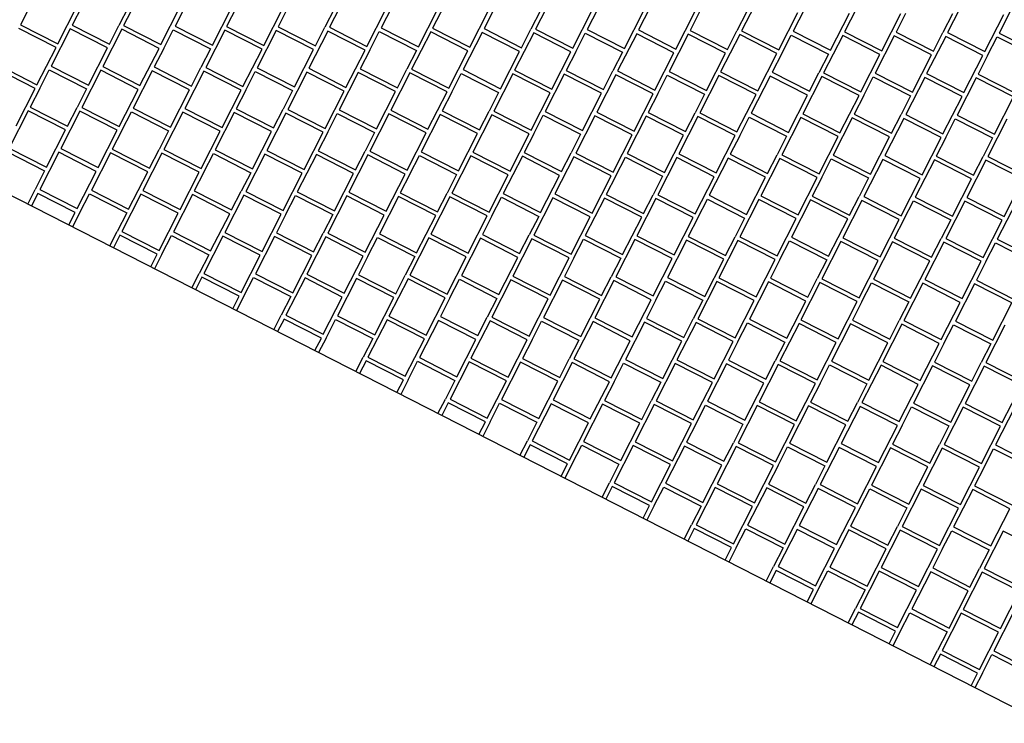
# Model space of a CAD drawing. Header units: millimetres. Extents: x 91549 to 157794, y 81579 to 142563.
# Tile 72 of 112: x 126896 to 129271, y 120649 to 122346. Entities that reach past the tile are written whole.
import ezdxf

# ---------------------------------------------------------------- set-up
doc = ezdxf.new("R2010")
doc.units = ezdxf.units.MM
doc.header["$LTSCALE"] = 0.5
doc.header["$MEASUREMENT"] = 0
doc.linetypes.add('PLINE', pattern=[0])
doc.layers.add('256- Faste himlinger og overflatebehandling(Nye konstruksjoner)', color=7, linetype='Continuous', lineweight=0)
for name, color, linetype in [('761- Veger (kjøreveger_ sykkel- og gangveier mv) (Skravur)(Nye konstruksjoner)', 7, 'Continuous'), ('761- Veger (kjøreveger_ sykkel- og gangveier mv)(Nye konstruksjoner)', 7, 'Continuous'), ('878- Annen overflate_visuell informasjon(Nye konstruksjoner)', 7, 'Continuous')]:
    doc.layers.add(name, color=color, linetype=linetype)

# ---------------------------------------------------------------- blocks, each defined once
blk = doc.blocks.new('*X32', base_point=(-1071196.2, -15782375.2))
at = {"layer": '761- Veger (kjøreveger_ sykkel- og gangveier mv) (Skravur)(Nye konstruksjoner)', "linetype": 'PLINE'}
for p, q in [((126944.6, 122424.2), (126898.7, 122334.2)), ((127193, 122422), (127147.1, 122332.1)), ((127317.3, 122421), (127271.3, 122331)), ((127441.5, 122419.9), (127395.5, 122330)), ((127689.9, 122417.8), (127643.9, 122327.8)), ((127814.1, 122416.7), (127768.2, 122326.8)), ((127938.3, 122415.6), (127892.4, 122325.7)), ((128186.7, 122413.5), (128140.8, 122323.6)), ((128310.9, 122412.4), (128265, 122322.5)), ((128435.1, 122411.4), (128389.2, 122321.4)), ((128683.6, 122409.2), (128637.6, 122319.3)), ((128807.8, 122408.2), (128761.8, 122318.2)), ((128932, 122407.1), (128886, 122317.2)), ((129180.4, 122405), (129134.5, 122315)), ((129304.6, 122403.9), (129258.7, 122314)), ((126988.6, 122288.3), (127034.6, 122378.2)), ((127045.9, 122378.1), (127022.9, 122333.1)), ((127158.8, 122377.2), (127135.8, 122332.2)), ((127237.1, 122286.1), (127283, 122376.1)), ((127361.3, 122285.1), (127407.2, 122375)), ((127485.5, 122284), (127531.4, 122374)), ((127542.7, 122373.9), (127519.7, 122328.9)), ((127655.6, 122372.9), (127632.7, 122327.9)), ((127733.9, 122281.9), (127779.8, 122371.8)), ((127858.1, 122280.8), (127904, 122370.8)), ((127982.3, 122279.8), (128028.2, 122369.7)), ((128039.5, 122369.6), (128016.6, 122324.6)), ((128152.5, 122368.6), (128129.5, 122323.7)), ((128230.7, 122277.6), (128276.7, 122367.6)), ((128354.9, 122276.6), (128400.9, 122366.5)), ((128479.1, 122275.5), (128525.1, 122365.4)), ((128536.4, 122365.3), (128513.4, 122320.4)), ((128649.3, 122364.4), (128626.3, 122319.4)), ((128727.6, 122273.4), (128773.5, 122363.3)), ((128851.8, 122272.3), (128897.7, 122362.2)), ((128976, 122271.2), (129021.9, 122361.2)), ((129033.2, 122361.1), (129010.2, 122316.1)), ((129146.1, 122360.1), (129123.2, 122315.1)), ((129224.4, 122269.1), (129270.3, 122359)), ((126898.7, 122334.2), (126988.6, 122288.3)), ((127022.9, 122333.1), (127112.8, 122287.2)), ((127112.8, 122287.2), (127135.8, 122332.2)), ((127147.1, 122332.1), (127237.1, 122286.1)), ((127271.3, 122331), (127361.3, 122285.1)), ((126984, 122279.3), (126894.1, 122325.2)), ((127018.3, 122324.2), (126972.4, 122234.2)), ((127108.3, 122278.2), (127018.3, 122324.2)), ((127142.5, 122323.1), (127096.6, 122233.1)), ((127232.5, 122277.1), (127142.5, 122323.1)), ((127243.8, 122277), (127266.7, 122322)), ((127266.7, 122322), (127356.7, 122276.1)), ((127390.9, 122321), (127345, 122231)), ((127480.9, 122275), (127390.9, 122321)), ((127395.5, 122330), (127485.5, 122284)), ((127515.1, 122319.9), (127469.2, 122229.9)), ((127605.1, 122274), (127515.1, 122319.9)), ((127519.7, 122328.9), (127609.7, 122282.9)), ((127639.3, 122318.8), (127593.4, 122228.9)), ((127609.7, 122282.9), (127632.7, 122327.9)), ((127729.3, 122272.9), (127639.3, 122318.8)), ((127643.9, 122327.8), (127733.9, 122281.9)), ((127740.6, 122272.8), (127763.6, 122317.8)), ((127763.6, 122317.8), (127853.5, 122271.8)), ((127768.2, 122326.8), (127858.1, 122280.8)), ((127887.8, 122316.7), (127841.8, 122226.8)), ((127977.7, 122270.8), (127887.8, 122316.7)), ((127892.4, 122325.7), (127982.3, 122279.8)), ((128012, 122315.6), (127966, 122225.7)), ((128101.9, 122269.7), (128012, 122315.6)), ((128016.6, 122324.6), (128106.5, 122278.7)), ((128136.2, 122314.6), (128090.2, 122224.6)), ((128106.5, 122278.7), (128129.5, 122323.7)), ((128226.1, 122268.6), (128136.2, 122314.6)), ((128140.8, 122323.6), (128230.7, 122277.6)), ((128237.4, 122268.5), (128260.4, 122313.5)), ((128260.4, 122313.5), (128350.3, 122267.6)), ((128265, 122322.5), (128354.9, 122276.6)), ((128384.6, 122312.4), (128338.7, 122222.5)), ((128474.5, 122266.5), (128384.6, 122312.4)), ((128389.2, 122321.4), (128479.1, 122275.5)), ((128508.8, 122311.4), (128462.9, 122221.4)), ((128598.8, 122265.4), (128508.8, 122311.4)), ((128513.4, 122320.4), (128603.4, 122274.4)), ((128633, 122310.3), (128587.1, 122220.4)), ((128603.4, 122274.4), (128626.3, 122319.4)), ((128723, 122264.4), (128633, 122310.3)), ((128637.6, 122319.3), (128727.6, 122273.4)), ((128734.3, 122264.3), (128757.2, 122309.2)), ((128757.2, 122309.2), (128847.2, 122263.3)), ((128761.8, 122318.2), (128851.8, 122272.3)), ((128881.4, 122308.2), (128835.5, 122218.2)), ((128971.4, 122262.2), (128881.4, 122308.2)), ((128886, 122317.2), (128976, 122271.2)), ((129005.6, 122307.1), (128959.7, 122217.2)), ((129095.6, 122261.2), (129005.6, 122307.1)), ((129010.2, 122316.1), (129100.2, 122270.2)), ((129100.2, 122270.2), (129123.2, 122315.1)), ((129134.5, 122315), (129224.4, 122269.1)), ((129258.7, 122314), (129348.6, 122268)), ((129129.9, 122306), (129083.9, 122216.1)), ((129219.8, 122260.1), (129129.9, 122306)), ((129231.1, 122260), (129254.1, 122305)), ((129254.1, 122305), (129344, 122259)), ((126938.1, 122189.3), (126984, 122279.3)), ((127062.3, 122188.3), (127108.3, 122278.2)), ((127186.5, 122187.2), (127232.5, 122277.1)), ((127243.8, 122277), (127220.8, 122232.1)), ((127356.7, 122276.1), (127333.7, 122231.1)), ((127434.9, 122185.1), (127480.9, 122275)), ((127559.1, 122184), (127605.1, 122274)), ((127683.4, 122182.9), (127729.3, 122272.9)), ((127740.6, 122272.8), (127717.6, 122227.8)), ((127853.5, 122271.8), (127830.5, 122226.8)), ((127931.8, 122180.8), (127977.7, 122270.8)), ((128056, 122179.7), (128101.9, 122269.7)), ((128180.2, 122178.7), (128226.1, 122268.6)), ((128237.4, 122268.5), (128214.5, 122223.6)), ((128350.3, 122267.6), (128327.4, 122222.6)), ((128428.6, 122176.5), (128474.5, 122266.5)), ((128552.8, 122175.5), (128598.8, 122265.4)), ((128677, 122174.4), (128723, 122264.4)), ((128734.3, 122264.3), (128711.3, 122219.3)), ((128847.2, 122263.3), (128824.2, 122218.3)), ((128925.4, 122172.3), (128971.4, 122262.2)), ((129049.7, 122171.2), (129095.6, 122261.2)), ((129173.9, 122170.2), (129219.8, 122260.1)), ((129231.1, 122260), (129208.1, 122215)), ((126848.2, 122235.3), (126938.1, 122189.3)), ((126933.5, 122180.3), (126843.6, 122226.3)), ((126944.8, 122180.2), (126967.8, 122225.2)), ((126967.8, 122225.2), (127057.7, 122179.3)), ((126972.4, 122234.2), (127062.3, 122188.3)), ((127092, 122224.1), (127046, 122134.2)), ((127181.9, 122178.2), (127092, 122224.1)), ((127096.6, 122233.1), (127186.5, 122187.2)), ((127216.2, 122223.1), (127170.2, 122133.1)), ((127306.1, 122177.1), (127216.2, 122223.1)), ((127220.8, 122232.1), (127310.7, 122186.1)), ((127340.4, 122222), (127294.5, 122132.1)), ((127310.7, 122186.1), (127333.7, 122231.1)), ((127430.3, 122176.1), (127340.4, 122222)), ((127345, 122231), (127434.9, 122185.1)), ((127441.6, 122176), (127464.6, 122221)), ((127464.6, 122221), (127554.6, 122175)), ((127469.2, 122229.9), (127559.1, 122184)), ((127588.8, 122219.9), (127542.9, 122129.9)), ((127678.8, 122173.9), (127588.8, 122219.9)), ((127593.4, 122228.9), (127683.4, 122182.9)), ((127713, 122218.8), (127667.1, 122128.9)), ((127803, 122172.9), (127713, 122218.8)), ((127717.6, 122227.8), (127807.6, 122181.9)), ((127837.2, 122217.8), (127791.3, 122127.8)), ((127807.6, 122181.9), (127830.5, 122226.8)), ((127927.2, 122171.8), (127837.2, 122217.8)), ((127841.8, 122226.8), (127931.8, 122180.8)), ((127938.5, 122171.7), (127961.4, 122216.7)), ((127961.4, 122216.7), (128051.4, 122170.7)), ((127966, 122225.7), (128056, 122179.7)), ((128085.6, 122215.6), (128039.7, 122125.7)), ((128175.6, 122169.7), (128085.6, 122215.6)), ((128090.2, 122224.6), (128180.2, 122178.7)), ((128209.9, 122214.6), (128163.9, 122124.6)), ((128299.8, 122168.6), (128209.9, 122214.6)), ((128214.5, 122223.6), (128304.4, 122177.6)), ((128334.1, 122213.5), (128288.1, 122123.5)), ((128304.4, 122177.6), (128327.4, 122222.6)), ((128424, 122167.6), (128334.1, 122213.5)), ((128338.7, 122222.5), (128428.6, 122176.5)), ((128435.3, 122167.5), (128458.3, 122212.4)), ((128458.3, 122212.4), (128548.2, 122166.5)), ((128462.9, 122221.4), (128552.8, 122175.5)), ((128587.1, 122220.4), (128677, 122174.4)), ((128711.3, 122219.3), (128801.2, 122173.4)), ((128801.2, 122173.4), (128824.2, 122218.3)), ((128835.5, 122218.2), (128925.4, 122172.3)), ((128959.7, 122217.2), (129049.7, 122171.2)), ((129083.9, 122216.1), (129173.9, 122170.2)), ((129208.1, 122215), (129298.1, 122169.1)), ((128582.5, 122211.4), (128536.5, 122121.4)), ((128672.4, 122165.4), (128582.5, 122211.4)), ((128706.7, 122210.3), (128660.8, 122120.4)), ((128796.6, 122164.4), (128706.7, 122210.3)), ((128830.9, 122209.2), (128785, 122119.3)), ((128920.8, 122163.3), (128830.9, 122209.2)), ((128932.1, 122163.2), (128955.1, 122208.2)), ((128955.1, 122208.2), (129045.1, 122162.2)), ((129079.3, 122207.1), (129033.4, 122117.2)), ((129169.3, 122161.2), (129079.3, 122207.1)), ((129203.5, 122206), (129157.6, 122116.1)), ((129293.5, 122160.1), (129203.5, 122206)), ((126887.6, 122090.4), (126933.5, 122180.3)), ((126944.8, 122180.2), (126921.8, 122135.3)), ((127057.7, 122179.3), (127034.7, 122134.3)), ((127136, 122088.3), (127181.9, 122178.2)), ((127260.2, 122087.2), (127306.1, 122177.1)), ((127384.4, 122086.1), (127430.3, 122176.1)), ((127441.6, 122176), (127418.7, 122131)), ((127554.6, 122175), (127531.6, 122130)), ((127632.8, 122084), (127678.8, 122173.9)), ((127757, 122082.9), (127803, 122172.9)), ((127881.2, 122081.9), (127927.2, 122171.8)), ((127938.5, 122171.7), (127915.5, 122126.7)), ((128051.4, 122170.7), (128028.4, 122125.8)), ((128129.7, 122079.7), (128175.6, 122169.7)), ((128253.9, 122078.7), (128299.8, 122168.6)), ((128378.1, 122077.6), (128424, 122167.6)), ((128435.3, 122167.5), (128412.3, 122122.5)), ((128548.2, 122166.5), (128525.3, 122121.5)), ((128626.5, 122075.5), (128672.4, 122165.4)), ((128750.7, 122074.4), (128796.6, 122164.4)), ((128874.9, 122073.3), (128920.8, 122163.3)), ((128932.1, 122163.2), (128909.2, 122118.2)), ((129045.1, 122162.2), (129022.1, 122117.3)), ((129123.3, 122071.2), (129169.3, 122161.2)), ((129247.5, 122070.2), (129293.5, 122160.1)), ((126917.2, 122126.3), (126871.3, 122036.3)), ((127007.2, 122080.3), (126917.2, 122126.3)), ((126921.8, 122135.3), (127011.8, 122089.3)), ((127041.4, 122125.2), (126995.5, 122035.3)), ((127011.8, 122089.3), (127034.7, 122134.3)), ((127131.4, 122079.3), (127041.4, 122125.2)), ((127046, 122134.2), (127136, 122088.3)), ((127142.7, 122079.2), (127165.7, 122124.1)), ((127165.7, 122124.1), (127255.6, 122078.2)), ((127170.2, 122133.1), (127260.2, 122087.2)), ((127289.9, 122123.1), (127243.9, 122033.1)), ((127379.8, 122077.1), (127289.9, 122123.1)), ((127294.5, 122132.1), (127384.4, 122086.1)), ((127414.1, 122122), (127368.1, 122032.1)), ((127504, 122076.1), (127414.1, 122122)), ((127418.7, 122131), (127508.6, 122085.1)), ((127538.3, 122120.9), (127492.3, 122031)), ((127508.6, 122085.1), (127531.6, 122130)), ((127628.2, 122075), (127538.3, 122120.9)), ((127542.9, 122129.9), (127632.8, 122084)), ((127639.5, 122074.9), (127662.5, 122119.9)), ((127662.5, 122119.9), (127752.4, 122073.9)), ((127667.1, 122128.9), (127757, 122082.9)), ((127786.7, 122118.8), (127740.8, 122028.9)), ((127876.6, 122072.9), (127786.7, 122118.8)), ((127791.3, 122127.8), (127881.2, 122081.9)), ((127910.9, 122117.7), (127865, 122027.8)), ((128000.9, 122071.8), (127910.9, 122117.7)), ((127915.5, 122126.7), (128005.4, 122080.8)), ((128035.1, 122116.7), (127989.2, 122026.7)), ((128005.4, 122080.8), (128028.4, 122125.8)), ((128125.1, 122070.7), (128035.1, 122116.7)), ((128039.7, 122125.7), (128129.7, 122079.7)), ((128163.9, 122124.6), (128253.9, 122078.7)), ((128288.1, 122123.5), (128378.1, 122077.6)), ((128412.3, 122122.5), (128502.3, 122076.5)), ((128502.3, 122076.5), (128525.3, 122121.5)), ((128536.5, 122121.4), (128626.5, 122075.5)), ((128660.8, 122120.4), (128750.7, 122074.4)), ((128785, 122119.3), (128874.9, 122073.3)), ((128909.2, 122118.2), (128999.1, 122072.3)), ((128999.1, 122072.3), (129022.1, 122117.3)), ((129033.4, 122117.2), (129123.3, 122071.2)), ((128136.4, 122070.6), (128159.3, 122115.6)), ((128159.3, 122115.6), (128249.3, 122069.7)), ((128283.5, 122114.6), (128237.6, 122024.6)), ((128373.5, 122068.6), (128283.5, 122114.6)), ((128407.7, 122113.5), (128361.8, 122023.5)), ((128497.7, 122067.5), (128407.7, 122113.5)), ((128531.9, 122112.4), (128486, 122022.5)), ((128621.9, 122066.5), (128531.9, 122112.4)), ((128633.2, 122066.4), (128656.2, 122111.4)), ((128656.2, 122111.4), (128746.1, 122065.4)), ((128780.4, 122110.3), (128734.4, 122020.3)), ((128870.3, 122064.4), (128780.4, 122110.3)), ((128904.6, 122109.2), (128858.6, 122019.3)), ((128994.5, 122063.3), (128904.6, 122109.2)), ((129028.8, 122108.2), (128982.8, 122018.2)), ((129118.7, 122062.2), (129028.8, 122108.2)), ((129130, 122062.1), (129153, 122107.1)), ((129153, 122107.1), (129242.9, 122061.2)), ((129157.6, 122116.1), (129247.5, 122070.2)), ((129277.2, 122106), (129231.3, 122016.1)), ((126961.2, 121990.4), (127007.2, 122080.3)), ((127085.4, 121989.3), (127131.4, 122079.3)), ((127142.7, 122079.2), (127119.7, 122034.2)), ((127255.6, 122078.2), (127232.6, 122033.2)), ((127333.9, 121987.2), (127379.8, 122077.1)), ((127458.1, 121986.1), (127504, 122076.1)), ((127582.3, 121985.1), (127628.2, 122075)), ((127639.5, 122074.9), (127616.5, 122029.9)), ((127752.4, 122073.9), (127729.5, 122029)), ((127830.7, 121982.9), (127876.6, 122072.9)), ((127954.9, 121981.9), (128000.9, 122071.8)), ((128079.1, 121980.8), (128125.1, 122070.7)), ((128136.4, 122070.6), (128113.4, 122025.7)), ((128249.3, 122069.7), (128226.3, 122024.7)), ((128327.5, 121978.7), (128373.5, 122068.6)), ((128451.7, 121977.6), (128497.7, 122067.5)), ((128576, 121976.5), (128621.9, 122066.5)), ((128633.2, 122066.4), (128610.2, 122021.4)), ((128746.1, 122065.4), (128723.1, 122020.4)), ((128824.4, 121974.4), (128870.3, 122064.4)), ((128948.6, 121973.3), (128994.5, 122063.3)), ((129072.8, 121972.3), (129118.7, 122062.2)), ((129130, 122062.1), (129107.1, 122017.2)), ((129242.9, 122061.2), (129220, 122016.2)), ((126866.7, 122027.3), (126956.6, 121981.4)), ((126871.3, 122036.3), (126961.2, 121990.4)), ((126990.9, 122026.3), (126945, 121936.3)), ((127080.9, 121980.3), (126990.9, 122026.3)), ((126995.5, 122035.3), (127085.4, 121989.3)), ((127115.1, 122025.2), (127069.2, 121935.3)), ((127205.1, 121979.3), (127115.1, 122025.2)), ((127119.7, 122034.2), (127209.7, 121988.3)), ((127239.3, 122024.1), (127193.4, 121934.2)), ((127209.7, 121988.3), (127232.6, 122033.2)), ((127329.3, 121978.2), (127239.3, 122024.1)), ((127243.9, 122033.1), (127333.9, 121987.2)), ((127340.6, 121978.1), (127363.5, 122023.1)), ((127363.5, 122023.1), (127453.5, 121977.1)), ((127368.1, 122032.1), (127458.1, 121986.1)), ((127487.7, 122022), (127441.8, 121932.1)), ((127577.7, 121976.1), (127487.7, 122022)), ((127492.3, 122031), (127582.3, 121985.1)), ((127616.5, 122029.9), (127706.5, 121984)), ((127706.5, 121984), (127729.5, 122029)), ((127740.8, 122028.9), (127830.7, 121982.9)), ((127865, 122027.8), (127954.9, 121981.9)), ((127989.2, 122026.7), (128079.1, 121980.8)), ((128113.4, 122025.7), (128203.3, 121979.7)), ((128203.3, 121979.7), (128226.3, 122024.7)), ((128237.6, 122024.6), (128327.5, 121978.7)), ((128361.8, 122023.5), (128451.7, 121977.6)), ((128486, 122022.5), (128576, 121976.5)), ((127612, 122020.9), (127566, 121931)), ((127701.9, 121975), (127612, 122020.9)), ((127736.2, 122019.9), (127690.2, 121929.9)), ((127826.1, 121973.9), (127736.2, 122019.9)), ((127837.4, 121973.8), (127860.4, 122018.8)), ((127860.4, 122018.8), (127950.3, 121972.9)), ((127984.6, 122017.7), (127938.6, 121927.8)), ((128074.5, 121971.8), (127984.6, 122017.7)), ((128108.8, 122016.7), (128062.8, 121926.7)), ((128198.7, 121970.7), (128108.8, 122016.7)), ((128233, 122015.6), (128187.1, 121925.7)), ((128322.9, 121969.7), (128233, 122015.6)), ((128334.2, 121969.6), (128357.2, 122014.5)), ((128357.2, 122014.5), (128447.2, 121968.6)), ((128481.4, 122013.5), (128435.5, 121923.5)), ((128571.4, 121967.5), (128481.4, 122013.5)), ((128605.6, 122012.4), (128559.7, 121922.5)), ((128695.6, 121966.5), (128605.6, 122012.4)), ((128610.2, 122021.4), (128700.2, 121975.5)), ((128729.8, 122011.4), (128683.9, 121921.4)), ((128700.2, 121975.5), (128723.1, 122020.4)), ((128819.8, 121965.4), (128729.8, 122011.4)), ((128734.4, 122020.3), (128824.4, 121974.4)), ((128831.1, 121965.3), (128854, 122010.3)), ((128854, 122010.3), (128944, 121964.3)), ((128858.6, 122019.3), (128948.6, 121973.3)), ((128978.2, 122009.2), (128932.3, 121919.3)), ((129068.2, 121963.3), (128978.2, 122009.2)), ((128982.8, 122018.2), (129072.8, 121972.3)), ((129102.5, 122008.2), (129056.5, 121918.2)), ((129192.4, 121962.2), (129102.5, 122008.2)), ((129107.1, 122017.2), (129197, 121971.2)), ((129226.7, 122007.1), (129180.7, 121917.1)), ((129197, 121971.2), (129220, 122016.2)), ((129316.6, 121961.2), (129226.7, 122007.1)), ((129231.3, 122016.1), (129321.2, 121970.1)), ((126956.6, 121981.4), (126933.7, 121936.4)), ((127034.9, 121890.4), (127080.9, 121980.3)), ((127159.1, 121889.3), (127205.1, 121979.3)), ((127283.3, 121888.2), (127329.3, 121978.2)), ((127340.6, 121978.1), (127317.6, 121933.1)), ((127453.5, 121977.1), (127430.5, 121932.2)), ((127531.7, 121886.1), (127577.7, 121976.1)), ((127656, 121885.1), (127701.9, 121975)), ((127780.2, 121884), (127826.1, 121973.9)), ((127837.4, 121973.8), (127814.4, 121928.9)), ((127950.3, 121972.9), (127927.3, 121927.9)), ((128028.6, 121881.9), (128074.5, 121971.8)), ((128152.8, 121880.8), (128198.7, 121970.7)), ((128277, 121879.7), (128322.9, 121969.7)), ((128334.2, 121969.6), (128311.3, 121924.6)), ((128447.2, 121968.6), (128424.2, 121923.6)), ((128525.4, 121877.6), (128571.4, 121967.5)), ((128649.6, 121876.5), (128695.6, 121966.5)), ((128773.8, 121875.5), (128819.8, 121965.4)), ((128831.1, 121965.3), (128808.1, 121920.3)), ((128944, 121964.3), (128921, 121919.4)), ((129022.3, 121873.3), (129068.2, 121963.3)), ((129146.5, 121872.3), (129192.4, 121962.2)), ((129270.7, 121871.2), (129316.6, 121961.2)), ((126915.9, 121901.5), (126933.7, 121936.4)), ((126940.4, 121927.3), (126924.9, 121896.9)), ((127030.3, 121881.4), (126940.4, 121927.3)), ((126945, 121936.3), (127034.9, 121890.4)), ((127069.2, 121935.3), (127159.1, 121889.3)), ((127193.4, 121934.2), (127283.3, 121888.2)), ((127317.6, 121933.1), (127407.5, 121887.2)), ((127407.5, 121887.2), (127430.5, 121932.2)), ((127441.8, 121932.1), (127531.7, 121886.1)), ((127566, 121931), (127656, 121885.1)), ((127690.2, 121929.9), (127780.2, 121884)), ((127814.4, 121928.9), (127904.4, 121882.9)), ((127904.4, 121882.9), (127927.3, 121927.9)), ((127938.6, 121927.8), (128028.6, 121881.9)), ((128062.8, 121926.7), (128152.8, 121880.8)), ((127041.6, 121881.3), (127064.6, 121926.3)), ((127064.6, 121926.3), (127154.5, 121880.3)), ((127188.8, 121925.2), (127142.8, 121835.2)), ((127278.7, 121879.3), (127188.8, 121925.2)), ((127313, 121924.1), (127267.1, 121834.2)), ((127402.9, 121878.2), (127313, 121924.1)), ((127437.2, 121923.1), (127391.3, 121833.1)), ((127527.2, 121877.1), (127437.2, 121923.1)), ((127538.4, 121877), (127561.4, 121922)), ((127561.4, 121922), (127651.4, 121876.1)), ((127685.6, 121920.9), (127639.7, 121831)), ((127775.6, 121875), (127685.6, 121920.9)), ((127809.8, 121919.9), (127763.9, 121829.9)), ((127899.8, 121873.9), (127809.8, 121919.9)), ((127934, 121918.8), (127888.1, 121828.9)), ((128024, 121872.9), (127934, 121918.8)), ((128035.3, 121872.8), (128058.3, 121917.7)), ((128058.3, 121917.7), (128148.2, 121871.8)), ((128182.5, 121916.7), (128136.5, 121826.7)), ((128272.4, 121870.7), (128182.5, 121916.7)), ((128187.1, 121925.7), (128277, 121879.7)), ((128306.7, 121915.6), (128260.7, 121825.7)), ((128396.6, 121869.7), (128306.7, 121915.6)), ((128311.3, 121924.6), (128401.2, 121878.7)), ((128430.9, 121914.5), (128384.9, 121824.6)), ((128401.2, 121878.7), (128424.2, 121923.6)), ((128520.8, 121868.6), (128430.9, 121914.5)), ((128435.5, 121923.5), (128525.4, 121877.6)), ((128532.1, 121868.5), (128555.1, 121913.5)), ((128555.1, 121913.5), (128645, 121867.5)), ((128559.7, 121922.5), (128649.6, 121876.5)), ((128679.3, 121912.4), (128633.4, 121822.5)), ((128769.2, 121866.5), (128679.3, 121912.4)), ((128683.9, 121921.4), (128773.8, 121875.5)), ((128803.5, 121911.3), (128757.6, 121821.4)), ((128893.5, 121865.4), (128803.5, 121911.3)), ((128808.1, 121920.3), (128898, 121874.4)), ((128927.7, 121910.3), (128881.8, 121820.3)), ((128898, 121874.4), (128921, 121919.4)), ((129017.7, 121864.3), (128927.7, 121910.3)), ((128932.3, 121919.3), (129022.3, 121873.3)), ((129029, 121864.2), (129051.9, 121909.2)), ((129051.9, 121909.2), (129141.9, 121863.3)), ((129056.5, 121918.2), (129146.5, 121872.3)), ((129176.1, 121908.2), (129130.2, 121818.2)), ((129266.1, 121862.2), (129176.1, 121908.2)), ((129180.7, 121917.1), (129270.7, 121871.2)), ((129300.3, 121907.1), (129254.4, 121817.1)), ((127014.8, 121851), (127030.3, 121881.4)), ((127041.6, 121881.3), (127023.8, 121846.4)), ((127154.5, 121880.3), (127131.6, 121835.3)), ((127232.8, 121789.3), (127278.7, 121879.3)), ((127357, 121788.2), (127402.9, 121878.2)), ((127481.2, 121787.2), (127527.2, 121877.1)), ((127538.4, 121877), (127515.5, 121832.1)), ((127651.4, 121876.1), (127628.4, 121831.1)), ((127729.6, 121785), (127775.6, 121875)), ((127853.8, 121784), (127899.8, 121873.9)), ((127978, 121782.9), (128024, 121872.9)), ((128035.3, 121872.8), (128012.3, 121827.8)), ((128148.2, 121871.8), (128125.2, 121826.8)), ((128226.5, 121780.8), (128272.4, 121870.7)), ((128350.7, 121779.7), (128396.6, 121869.7)), ((128474.9, 121778.7), (128520.8, 121868.6)), ((128532.1, 121868.5), (128509.1, 121823.5)), ((128645, 121867.5), (128622.1, 121822.6)), ((128723.3, 121776.5), (128769.2, 121866.5)), ((128847.5, 121775.5), (128893.5, 121865.4)), ((128971.7, 121774.4), (129017.7, 121864.3)), ((129029, 121864.2), (129006, 121819.3)), ((129141.9, 121863.3), (129118.9, 121818.3)), ((129220.1, 121772.3), (129266.1, 121862.2)), ((127113.7, 121800.5), (127131.6, 121835.3)), ((127142.8, 121835.2), (127232.8, 121789.3)), ((127267.1, 121834.2), (127357, 121788.2)), ((127391.3, 121833.1), (127481.2, 121787.2)), ((127515.5, 121832.1), (127605.4, 121786.1)), ((127138.3, 121826.3), (127122.7, 121795.9)), ((127228.2, 121780.3), (127138.3, 121826.3)), ((127239.5, 121780.2), (127262.5, 121825.2)), ((127262.5, 121825.2), (127352.4, 121779.2)), ((127386.7, 121824.1), (127340.7, 121734.2)), ((127476.6, 121778.2), (127386.7, 121824.1)), ((127510.9, 121823.1), (127464.9, 121733.1)), ((127600.8, 121777.1), (127510.9, 121823.1)), ((127635.1, 121822), (127589.1, 121732)), ((127605.4, 121786.1), (127628.4, 121831.1)), ((127725, 121776), (127635.1, 121822)), ((127639.7, 121831), (127729.6, 121785)), ((127736.3, 121776), (127759.3, 121820.9)), ((127759.3, 121820.9), (127849.2, 121775)), ((127763.9, 121829.9), (127853.8, 121784)), ((127883.5, 121819.9), (127837.6, 121729.9)), ((127973.5, 121773.9), (127883.5, 121819.9)), ((127888.1, 121828.9), (127978, 121782.9)), ((128007.7, 121818.8), (127961.8, 121728.8)), ((128097.7, 121772.9), (128007.7, 121818.8)), ((128012.3, 121827.8), (128102.3, 121781.8)), ((128131.9, 121817.7), (128086, 121727.8)), ((128102.3, 121781.8), (128125.2, 121826.8)), ((128221.9, 121771.8), (128131.9, 121817.7)), ((128136.5, 121826.7), (128226.5, 121780.8)), ((128233.2, 121771.7), (128256.1, 121816.7)), ((128256.1, 121816.7), (128346.1, 121770.7)), ((128260.7, 121825.7), (128350.7, 121779.7)), ((128380.3, 121815.6), (128334.4, 121725.7)), ((128470.3, 121769.7), (128380.3, 121815.6)), ((128384.9, 121824.6), (128474.9, 121778.7)), ((128504.6, 121814.5), (128458.6, 121724.6)), ((128594.5, 121768.6), (128504.6, 121814.5)), ((128509.1, 121823.5), (128599.1, 121777.6)), ((128628.8, 121813.5), (128582.8, 121723.5)), ((128599.1, 121777.6), (128622.1, 121822.6)), ((128718.7, 121767.5), (128628.8, 121813.5)), ((128633.4, 121822.5), (128723.3, 121776.5)), ((128730, 121767.4), (128753, 121812.4)), ((128753, 121812.4), (128842.9, 121766.5)), ((128757.6, 121821.4), (128847.5, 121775.5)), ((128877.2, 121811.3), (128831.2, 121721.4)), ((128967.1, 121765.4), (128877.2, 121811.3)), ((128881.8, 121820.3), (128971.7, 121774.4)), ((129001.4, 121810.3), (128955.4, 121720.3)), ((129091.3, 121764.3), (129001.4, 121810.3)), ((129006, 121819.3), (129095.9, 121773.3)), ((129125.6, 121809.2), (129079.7, 121719.3)), ((129095.9, 121773.3), (129118.9, 121818.3)), ((129215.5, 121763.3), (129125.6, 121809.2)), ((129130.2, 121818.2), (129220.1, 121772.3)), ((129226.8, 121763.2), (129249.8, 121808.1)), ((129249.8, 121808.1), (129339.8, 121762.2)), ((129254.4, 121817.1), (129344.3, 121771.2)), ((127212.7, 121749.9), (127228.2, 121780.3)), ((127239.5, 121780.2), (127221.7, 121745.3)), ((127352.4, 121779.2), (127329.4, 121734.3)), ((127430.7, 121688.2), (127476.6, 121778.2)), ((127554.9, 121687.2), (127600.8, 121777.1)), ((127679.1, 121686.1), (127725, 121776)), ((127736.3, 121776), (127713.4, 121731)), ((127849.2, 121775), (127826.3, 121730)), ((127927.5, 121684), (127973.5, 121773.9)), ((128051.7, 121682.9), (128097.7, 121772.9)), ((128175.9, 121681.8), (128221.9, 121771.8)), ((128233.2, 121771.7), (128210.2, 121726.7)), ((128346.1, 121770.7), (128323.1, 121725.8)), ((128424.3, 121679.7), (128470.3, 121769.7)), ((128548.6, 121678.6), (128594.5, 121768.6)), ((128672.8, 121677.6), (128718.7, 121767.5)), ((128730, 121767.4), (128707, 121722.5)), ((128842.9, 121766.5), (128819.9, 121721.5)), ((128921.2, 121675.5), (128967.1, 121765.4)), ((129045.4, 121674.4), (129091.3, 121764.3)), ((129169.6, 121673.3), (129215.5, 121763.3)), ((129226.8, 121763.2), (129203.9, 121718.2)), ((127311.6, 121699.4), (127329.4, 121734.3)), ((127336.1, 121725.2), (127320.6, 121694.8)), ((127426.1, 121679.2), (127336.1, 121725.2)), ((127340.7, 121734.2), (127430.7, 121688.2)), ((127437.4, 121679.1), (127460.3, 121724.1)), ((127460.3, 121724.1), (127550.3, 121678.2)), ((127464.9, 121733.1), (127554.9, 121687.2)), ((127584.6, 121723.1), (127538.6, 121633.1)), ((127674.5, 121677.1), (127584.6, 121723.1)), ((127589.1, 121732), (127679.1, 121686.1)), ((127708.8, 121722), (127662.8, 121632)), ((127798.7, 121676), (127708.8, 121722)), ((127713.4, 121731), (127803.3, 121685)), ((127833, 121720.9), (127787, 121631)), ((127803.3, 121685), (127826.3, 121730)), ((127922.9, 121675), (127833, 121720.9)), ((127837.6, 121729.9), (127927.5, 121684)), ((127934.2, 121674.9), (127957.2, 121719.9)), ((127957.2, 121719.9), (128047.1, 121673.9)), ((127961.8, 121728.8), (128051.7, 121682.9)), ((128081.4, 121718.8), (128035.4, 121628.8)), ((128171.3, 121672.8), (128081.4, 121718.8)), ((128086, 121727.8), (128175.9, 121681.8)), ((128205.6, 121717.7), (128159.7, 121627.8)), ((128295.5, 121671.8), (128205.6, 121717.7)), ((128210.2, 121726.7), (128300.1, 121680.8)), ((128329.8, 121716.7), (128283.9, 121626.7)), ((128300.1, 121680.8), (128323.1, 121725.8)), ((128419.8, 121670.7), (128329.8, 121716.7)), ((128334.4, 121725.7), (128424.3, 121679.7)), ((128431, 121670.6), (128454, 121715.6)), ((128454, 121715.6), (128544, 121669.7)), ((128458.6, 121724.6), (128548.6, 121678.6)), ((128578.2, 121714.5), (128532.3, 121624.6)), ((128668.2, 121668.6), (128578.2, 121714.5)), ((128582.8, 121723.5), (128672.8, 121677.6)), ((128702.4, 121713.5), (128656.5, 121623.5)), ((128792.4, 121667.5), (128702.4, 121713.5)), ((128707, 121722.5), (128797, 121676.5)), ((128797, 121676.5), (128819.9, 121721.5)), ((128831.2, 121721.4), (128921.2, 121675.5)), ((128955.4, 121720.3), (129045.4, 121674.4)), ((129079.7, 121719.3), (129169.6, 121673.3)), ((129203.9, 121718.2), (129293.8, 121672.3)), ((128826.6, 121712.4), (128780.7, 121622.5)), ((128916.6, 121666.5), (128826.6, 121712.4)), ((128927.9, 121666.4), (128950.9, 121711.3)), ((128950.9, 121711.3), (129040.8, 121665.4)), ((129075.1, 121710.3), (129029.1, 121620.3)), ((129165, 121664.3), (129075.1, 121710.3)), ((129199.3, 121709.2), (129153.3, 121619.3)), ((129289.2, 121663.3), (129199.3, 121709.2)), ((127410.6, 121648.9), (127426.1, 121679.2)), ((127437.4, 121679.1), (127419.6, 121644.3)), ((127550.3, 121678.2), (127527.3, 121633.2)), ((127628.6, 121587.2), (127674.5, 121677.1)), ((127752.8, 121586.1), (127798.7, 121676)), ((127877, 121585), (127922.9, 121675)), ((127934.2, 121674.9), (127911.2, 121629.9)), ((128047.1, 121673.9), (128024.2, 121628.9)), ((128125.4, 121582.9), (128171.3, 121672.8)), ((128249.6, 121581.8), (128295.5, 121671.8)), ((128373.8, 121580.8), (128419.8, 121670.7)), ((128431, 121670.6), (128408.1, 121625.6)), ((128544, 121669.7), (128521, 121624.7)), ((128622.2, 121578.6), (128668.2, 121668.6)), ((128746.4, 121577.6), (128792.4, 121667.5)), ((128870.6, 121576.5), (128916.6, 121666.5)), ((128927.9, 121666.4), (128904.9, 121621.4)), ((129040.8, 121665.4), (129017.8, 121620.4)), ((129119.1, 121574.4), (129165, 121664.3)), ((129243.3, 121573.3), (129289.2, 121663.3)), ((127509.5, 121598.3), (127527.3, 121633.2)), ((127534, 121624.1), (127518.5, 121593.7)), ((127624, 121578.2), (127534, 121624.1)), ((127538.6, 121633.1), (127628.6, 121587.2)), ((127635.3, 121578.1), (127658.2, 121623)), ((127658.2, 121623), (127748.2, 121577.1)), ((127662.8, 121632), (127752.8, 121586.1)), ((127782.4, 121622), (127736.5, 121532)), ((127872.4, 121576), (127782.4, 121622)), ((127787, 121631), (127877, 121585)), ((127906.6, 121620.9), (127860.7, 121531)), ((127996.6, 121575), (127906.6, 121620.9)), ((127911.2, 121629.9), (128001.2, 121584)), ((128030.9, 121619.8), (127984.9, 121529.9)), ((128001.2, 121584), (128024.2, 121628.9)), ((128120.8, 121573.9), (128030.9, 121619.8)), ((128035.4, 121628.8), (128125.4, 121582.9)), ((128132.1, 121573.8), (128155.1, 121618.8)), ((128155.1, 121618.8), (128245, 121572.8)), ((128159.7, 121627.8), (128249.6, 121581.8)), ((128283.9, 121626.7), (128373.8, 121580.8)), ((128408.1, 121625.6), (128498, 121579.7)), ((128498, 121579.7), (128521, 121624.7)), ((128532.3, 121624.6), (128622.2, 121578.6)), ((128656.5, 121623.5), (128746.4, 121577.6)), ((128780.7, 121622.5), (128870.6, 121576.5)), ((128904.9, 121621.4), (128994.9, 121575.4)), ((128994.9, 121575.4), (129017.8, 121620.4)), ((129029.1, 121620.3), (129119.1, 121574.4)), ((129153.3, 121619.3), (129243.3, 121573.3)), ((128279.3, 121617.7), (128233.3, 121527.8)), ((128369.2, 121571.8), (128279.3, 121617.7)), ((128403.5, 121616.7), (128357.5, 121526.7)), ((128493.4, 121570.7), (128403.5, 121616.7)), ((128527.7, 121615.6), (128481.7, 121525.6)), ((128617.6, 121569.6), (128527.7, 121615.6)), ((128628.9, 121569.5), (128651.9, 121614.5)), ((128651.9, 121614.5), (128741.8, 121568.6)), ((128776.1, 121613.5), (128730.2, 121523.5)), ((128866.1, 121567.5), (128776.1, 121613.5)), ((128900.3, 121612.4), (128854.4, 121522.4)), ((128990.3, 121566.5), (128900.3, 121612.4)), ((129024.5, 121611.3), (128978.6, 121521.4)), ((129114.5, 121565.4), (129024.5, 121611.3)), ((129125.8, 121565.3), (129148.7, 121610.3)), ((129148.7, 121610.3), (129238.7, 121564.3)), ((129272.9, 121609.2), (129227, 121519.3)), ((127608.4, 121547.8), (127624, 121578.2)), ((127635.3, 121578.1), (127617.4, 121543.2)), ((127748.2, 121577.1), (127725.2, 121532.1)), ((127826.4, 121486.1), (127872.4, 121576)), ((127950.6, 121485), (127996.6, 121575)), ((128074.9, 121484), (128120.8, 121573.9)), ((128132.1, 121573.8), (128109.1, 121528.8)), ((128245, 121572.8), (128222, 121527.9)), ((128323.3, 121481.8), (128369.2, 121571.8)), ((128447.5, 121480.8), (128493.4, 121570.7)), ((128571.7, 121479.7), (128617.6, 121569.6)), ((128628.9, 121569.5), (128606, 121524.6)), ((128741.8, 121568.6), (128718.9, 121523.6)), ((128820.1, 121477.6), (128866.1, 121567.5)), ((128944.3, 121476.5), (128990.3, 121566.5)), ((129068.5, 121475.4), (129114.5, 121565.4)), ((129125.8, 121565.3), (129102.8, 121520.3)), ((129238.7, 121564.3), (129215.7, 121519.3)), ((127707.4, 121497.2), (127725.2, 121532.1)), ((127731.9, 121523), (127716.4, 121492.7)), ((127821.8, 121477.1), (127731.9, 121523)), ((127736.5, 121532), (127826.4, 121486.1)), ((127860.7, 121531), (127950.6, 121485)), ((127984.9, 121529.9), (128074.9, 121484)), ((128109.1, 121528.8), (128199.1, 121482.9)), ((128199.1, 121482.9), (128222, 121527.9)), ((128233.3, 121527.8), (128323.3, 121481.8)), ((128357.5, 121526.7), (128447.5, 121480.8)), ((128481.7, 121525.6), (128571.7, 121479.7)), ((128606, 121524.6), (128695.9, 121478.6)), ((128695.9, 121478.6), (128718.9, 121523.6)), ((128730.2, 121523.5), (128820.1, 121477.6)), ((127833.1, 121477), (127856.1, 121522)), ((127856.1, 121522), (127946.1, 121476)), ((127980.3, 121520.9), (127934.4, 121431)), ((128070.3, 121475), (127980.3, 121520.9)), ((128104.5, 121519.8), (128058.6, 121429.9)), ((128194.5, 121473.9), (128104.5, 121519.8)), ((128228.7, 121518.8), (128182.8, 121428.8)), ((128318.7, 121472.8), (128228.7, 121518.8)), ((128330, 121472.7), (128352.9, 121517.7)), ((128352.9, 121517.7), (128442.9, 121471.8)), ((128477.2, 121516.6), (128431.2, 121426.7)), ((128567.1, 121470.7), (128477.2, 121516.6)), ((128601.4, 121515.6), (128555.4, 121425.6)), ((128691.3, 121469.6), (128601.4, 121515.6)), ((128725.6, 121514.5), (128679.6, 121424.6)), ((128815.5, 121468.6), (128725.6, 121514.5)), ((128826.8, 121468.5), (128849.8, 121513.5)), ((128849.8, 121513.5), (128939.7, 121467.5)), ((128854.4, 121522.4), (128944.3, 121476.5)), ((128974, 121512.4), (128928, 121422.4)), ((129063.9, 121466.4), (128974, 121512.4)), ((128978.6, 121521.4), (129068.5, 121475.4)), ((129098.2, 121511.3), (129052.3, 121421.4)), ((129188.1, 121465.4), (129098.2, 121511.3)), ((129102.8, 121520.3), (129192.7, 121474.4)), ((129222.4, 121510.3), (129176.5, 121420.3)), ((129192.7, 121474.4), (129215.7, 121519.3)), ((129312.4, 121464.3), (129222.4, 121510.3)), ((129227, 121519.3), (129316.9, 121473.3)), ((127806.3, 121446.7), (127821.8, 121477.1)), ((127833.1, 121477), (127815.3, 121442.1)), ((127946.1, 121476), (127923.1, 121431.1)), ((128024.3, 121385), (128070.3, 121475)), ((128148.5, 121384), (128194.5, 121473.9)), ((128272.7, 121382.9), (128318.7, 121472.8)), ((128330, 121472.7), (128307, 121427.8)), ((128442.9, 121471.8), (128419.9, 121426.8)), ((128521.2, 121380.8), (128567.1, 121470.7)), ((128645.4, 121379.7), (128691.3, 121469.6)), ((128769.6, 121378.6), (128815.5, 121468.6)), ((128826.8, 121468.5), (128803.8, 121423.5)), ((128939.7, 121467.5), (128916.8, 121422.5)), ((129018, 121376.5), (129063.9, 121466.4)), ((129142.2, 121375.4), (129188.1, 121465.4)), ((129266.4, 121374.4), (129312.4, 121464.3)), ((127905.3, 121396.2), (127923.1, 121431.1)), ((127934.4, 121431), (128024.3, 121385)), ((128058.6, 121429.9), (128148.5, 121384)), ((128182.8, 121428.8), (128272.7, 121382.9)), ((127929.8, 121422), (127914.3, 121391.6)), ((128019.7, 121376), (127929.8, 121422)), ((128031, 121375.9), (128054, 121420.9)), ((128054, 121420.9), (128143.9, 121375)), ((128178.2, 121419.8), (128132.3, 121329.9)), ((128268.1, 121373.9), (128178.2, 121419.8)), ((128302.4, 121418.8), (128256.5, 121328.8)), ((128392.4, 121372.8), (128302.4, 121418.8)), ((128307, 121427.8), (128396.9, 121381.8)), ((128426.6, 121417.7), (128380.7, 121327.8)), ((128396.9, 121381.8), (128419.9, 121426.8)), ((128516.6, 121371.8), (128426.6, 121417.7)), ((128431.2, 121426.7), (128521.2, 121380.8)), ((128527.9, 121371.7), (128550.8, 121416.6)), ((128550.8, 121416.6), (128640.8, 121370.7)), ((128555.4, 121425.6), (128645.4, 121379.7)), ((128675, 121415.6), (128629.1, 121325.6)), ((128765, 121369.6), (128675, 121415.6)), ((128679.6, 121424.6), (128769.6, 121378.6)), ((128799.2, 121414.5), (128753.3, 121324.6)), ((128889.2, 121368.6), (128799.2, 121414.5)), ((128803.8, 121423.5), (128893.8, 121377.6)), ((128923.5, 121413.4), (128877.5, 121323.5)), ((128893.8, 121377.6), (128916.8, 121422.5)), ((129013.4, 121367.5), (128923.5, 121413.4)), ((128928, 121422.4), (129018, 121376.5)), ((129024.7, 121367.4), (129047.7, 121412.4)), ((129047.7, 121412.4), (129137.6, 121366.4)), ((129052.3, 121421.4), (129142.2, 121375.4)), ((129171.9, 121411.3), (129125.9, 121321.4)), ((129261.8, 121365.4), (129171.9, 121411.3)), ((129176.5, 121420.3), (129266.4, 121374.4)), ((129296.1, 121410.2), (129250.1, 121320.3)), ((128004.2, 121345.6), (128019.7, 121376)), ((128031, 121375.9), (128013.2, 121341)), ((128143.9, 121375), (128121, 121330)), ((128222.2, 121283.9), (128268.1, 121373.9)), ((128346.4, 121282.9), (128392.4, 121372.8)), ((128470.6, 121281.8), (128516.6, 121371.8)), ((128527.9, 121371.7), (128504.9, 121326.7)), ((128640.8, 121370.7), (128617.8, 121325.7)), ((128719, 121279.7), (128765, 121369.6)), ((128843.2, 121278.6), (128889.2, 121368.6)), ((128967.5, 121277.6), (129013.4, 121367.5)), ((129024.7, 121367.4), (129001.7, 121322.4)), ((129137.6, 121366.4), (129114.6, 121321.5)), ((129215.9, 121275.4), (129261.8, 121365.4)), ((128103.1, 121295.1), (128121, 121330)), ((128127.7, 121320.9), (128112.1, 121290.5)), ((128217.6, 121275), (128127.7, 121320.9)), ((128132.3, 121329.9), (128222.2, 121283.9)), ((128228.9, 121274.9), (128251.9, 121319.8)), ((128251.9, 121319.8), (128341.8, 121273.9)), ((128256.5, 121328.8), (128346.4, 121282.9)), ((128376.1, 121318.8), (128330.1, 121228.8)), ((128466, 121272.8), (128376.1, 121318.8)), ((128380.7, 121327.8), (128470.6, 121281.8)), ((128500.3, 121317.7), (128454.3, 121227.8)), ((128590.2, 121271.8), (128500.3, 121317.7)), ((128504.9, 121326.7), (128594.8, 121280.8)), ((128624.5, 121316.6), (128578.6, 121226.7)), ((128594.8, 121280.8), (128617.8, 121325.7)), ((128714.4, 121270.7), (128624.5, 121316.6)), ((128629.1, 121325.6), (128719, 121279.7)), ((128725.7, 121270.6), (128748.7, 121315.6)), ((128748.7, 121315.6), (128838.7, 121269.6)), ((128753.3, 121324.6), (128843.2, 121278.6)), ((128872.9, 121314.5), (128827, 121224.6)), ((128962.9, 121268.6), (128872.9, 121314.5)), ((128877.5, 121323.5), (128967.5, 121277.6)), ((128997.1, 121313.4), (128951.2, 121223.5)), ((129087.1, 121267.5), (128997.1, 121313.4)), ((129001.7, 121322.4), (129091.7, 121276.5)), ((129121.3, 121312.4), (129075.4, 121222.4)), ((129091.7, 121276.5), (129114.6, 121321.5)), ((129211.3, 121266.4), (129121.3, 121312.4)), ((129125.9, 121321.4), (129215.9, 121275.4)), ((129222.6, 121266.3), (129245.5, 121311.3)), ((129245.5, 121311.3), (129335.5, 121265.4)), ((129250.1, 121320.3), (129340.1, 121274.4)), ((128202.1, 121244.6), (128217.6, 121275)), ((128228.9, 121274.9), (128211.1, 121240)), ((128341.8, 121273.9), (128318.8, 121228.9)), ((128420.1, 121182.9), (128466, 121272.8)), ((128544.3, 121181.8), (128590.2, 121271.8)), ((128668.5, 121180.7), (128714.4, 121270.7)), ((128725.7, 121270.6), (128702.8, 121225.6)), ((128838.7, 121269.6), (128815.7, 121224.7)), ((128916.9, 121178.6), (128962.9, 121268.6)), ((129041.1, 121177.6), (129087.1, 121267.5)), ((129165.3, 121176.5), (129211.3, 121266.4)), ((129222.6, 121266.3), (129199.6, 121221.4)), ((128301, 121194), (128318.8, 121228.9)), ((128325.5, 121219.8), (128310, 121189.4)), ((128415.5, 121173.9), (128325.5, 121219.8)), ((128330.1, 121228.8), (128420.1, 121182.9)), ((128426.8, 121173.8), (128449.8, 121218.8)), ((128449.8, 121218.8), (128539.7, 121172.8)), ((128454.3, 121227.8), (128544.3, 121181.8)), ((128574, 121217.7), (128528, 121127.7)), ((128663.9, 121171.8), (128574, 121217.7)), ((128578.6, 121226.7), (128668.5, 121180.7)), ((128698.2, 121216.6), (128652.2, 121126.7)), ((128788.1, 121170.7), (128698.2, 121216.6)), ((128702.8, 121225.6), (128792.7, 121179.7)), ((128822.4, 121215.6), (128776.4, 121125.6)), ((128792.7, 121179.7), (128815.7, 121224.7)), ((128912.3, 121169.6), (128822.4, 121215.6)), ((128827, 121224.6), (128916.9, 121178.6)), ((128923.6, 121169.5), (128946.6, 121214.5)), ((128946.6, 121214.5), (129036.5, 121168.6)), ((128951.2, 121223.5), (129041.1, 121177.6)), ((129075.4, 121222.4), (129165.3, 121176.5)), ((129199.6, 121221.4), (129289.5, 121175.4)), ((129070.8, 121213.4), (129024.9, 121123.5)), ((129160.7, 121167.5), (129070.8, 121213.4)), ((129195, 121212.4), (129149.1, 121122.4)), ((129285, 121166.4), (129195, 121212.4)), ((128400, 121143.5), (128415.5, 121173.9)), ((128426.8, 121173.8), (128409, 121138.9)), ((128539.7, 121172.8), (128516.7, 121127.8)), ((128618, 121081.8), (128663.9, 121171.8)), ((128742.2, 121080.7), (128788.1, 121170.7)), ((128866.4, 121079.7), (128912.3, 121169.6)), ((128923.6, 121169.5), (128900.6, 121124.6)), ((129036.5, 121168.6), (129013.6, 121123.6)), ((129114.8, 121077.5), (129160.7, 121167.5)), ((129239, 121076.5), (129285, 121166.4)), ((128498.9, 121093), (128516.7, 121127.8)), ((128528, 121127.7), (128618, 121081.8)), ((128652.2, 121126.7), (128742.2, 121080.7)), ((128776.4, 121125.6), (128866.4, 121079.7)), ((128900.6, 121124.6), (128990.6, 121078.6)), ((128990.6, 121078.6), (129013.6, 121123.6)), ((129024.9, 121123.5), (129114.8, 121077.5)), ((129149.1, 121122.4), (129239, 121076.5)), ((128523.4, 121118.8), (128507.9, 121088.4)), ((128613.4, 121072.8), (128523.4, 121118.8)), ((128624.7, 121072.7), (128647.6, 121117.7)), ((128647.6, 121117.7), (128737.6, 121071.7)), ((128771.8, 121116.6), (128725.9, 121026.7)), ((128861.8, 121070.7), (128771.8, 121116.6)), ((128896.1, 121115.6), (128850.1, 121025.6)), ((128986, 121069.6), (128896.1, 121115.6)), ((129020.3, 121114.5), (128974.3, 121024.5)), ((129110.2, 121068.5), (129020.3, 121114.5)), ((129121.5, 121068.5), (129144.5, 121113.4)), ((129144.5, 121113.4), (129234.4, 121067.5)), ((129268.7, 121112.4), (129222.7, 121022.4)), ((129358.6, 121066.4), (129268.7, 121112.4)), ((128597.9, 121042.4), (128613.4, 121072.8)), ((128624.7, 121072.7), (128606.8, 121037.8)), ((128737.6, 121071.7), (128714.6, 121026.8)), ((128815.9, 120980.7), (128861.8, 121070.7)), ((128940.1, 120979.7), (128986, 121069.6)), ((129064.3, 120978.6), (129110.2, 121068.5)), ((129121.5, 121068.5), (129098.5, 121023.5)), ((129234.4, 121067.5), (129211.4, 121022.5)), ((128696.8, 120991.9), (128714.6, 121026.8)), ((128725.9, 121026.7), (128815.9, 120980.7)), ((128850.1, 121025.6), (128940.1, 120979.7)), ((128974.3, 121024.5), (129064.3, 120978.6)), ((128721.3, 121017.7), (128705.8, 120987.3)), ((128811.3, 120971.7), (128721.3, 121017.7)), ((128822.5, 120971.6), (128845.5, 121016.6)), ((128845.5, 121016.6), (128935.5, 120970.7)), ((128969.7, 121015.6), (128923.8, 120925.6)), ((129059.7, 120969.6), (128969.7, 121015.6)), ((129093.9, 121014.5), (129048, 120924.5)), ((129183.9, 120968.5), (129093.9, 121014.5)), ((129098.5, 121023.5), (129188.5, 120977.5)), ((129218.1, 121013.4), (129172.2, 120923.5)), ((129188.5, 120977.5), (129211.4, 121022.5)), ((129308.1, 120967.5), (129218.1, 121013.4)), ((129222.7, 121022.4), (129312.7, 120976.5)), ((128795.7, 120941.4), (128811.3, 120971.7)), ((128822.5, 120971.6), (128804.7, 120936.8)), ((128935.5, 120970.7), (128912.5, 120925.7)), ((129013.7, 120879.7), (129059.7, 120969.6)), ((129137.9, 120878.6), (129183.9, 120968.5)), ((129262.2, 120877.5), (129308.1, 120967.5)), ((128894.7, 120890.8), (128912.5, 120925.7)), ((128919.2, 120916.6), (128903.7, 120886.2)), ((129009.1, 120870.7), (128919.2, 120916.6)), ((128923.8, 120925.6), (129013.7, 120879.7)), ((129020.4, 120870.6), (129043.4, 120915.5)), ((129043.4, 120915.5), (129133.3, 120869.6)), ((129048, 120924.5), (129137.9, 120878.6)), ((129167.6, 120914.5), (129121.7, 120824.5)), ((129257.6, 120868.5), (129167.6, 120914.5)), ((129172.2, 120923.5), (129262.2, 120877.5)), ((129291.8, 120913.4), (129245.9, 120823.5)), ((128993.6, 120840.3), (129009.1, 120870.7)), ((129020.4, 120870.6), (129002.6, 120835.7)), ((129133.3, 120869.6), (129110.4, 120824.6)), ((129211.6, 120778.6), (129257.6, 120868.5)), ((129092.6, 120789.7), (129110.4, 120824.6)), ((129117.1, 120815.5), (129101.6, 120785.2)), ((129207, 120769.6), (129117.1, 120815.5)), ((129121.7, 120824.5), (129211.6, 120778.6)), ((129218.3, 120769.5), (129241.3, 120814.5)), ((129241.3, 120814.5), (129331.2, 120768.5)), ((129245.9, 120823.5), (129335.8, 120777.5)), ((129191.5, 120739.2), (129207, 120769.6)), ((129218.3, 120769.5), (129200.5, 120734.6))]:
    blk.add_line(p, q, dxfattribs=at)

msp = doc.modelspace()

# ---------------------------------------------------------------- linework, layer by layer
at = {"layer": '256- Faste himlinger og overflatebehandling(Nye konstruksjoner)', "linetype": 'PLINE', "flags": 128}
msp.add_lwpolyline([(132347.8, 119127.1), (125579.5, 122584.1)], dxfattribs=at)
at = {"layer": '878- Annen overflate_visuell informasjon(Nye konstruksjoner)', "linetype": 'PLINE', "flags": 128}
msp.add_lwpolyline([(132685.9, 118954.4), (116789.4, 127073.8)], dxfattribs=at)

# ---------------------------------------------------------------- block references
at = {"layer": '761- Veger (kjøreveger_ sykkel- og gangveier mv)(Nye konstruksjoner)', "linetype": 'PLINE'}
msp.add_blockref('*X32', (-1071196.2, -15782375.2), dxfattribs=at)

doc.saveas('drawing.dxf')
